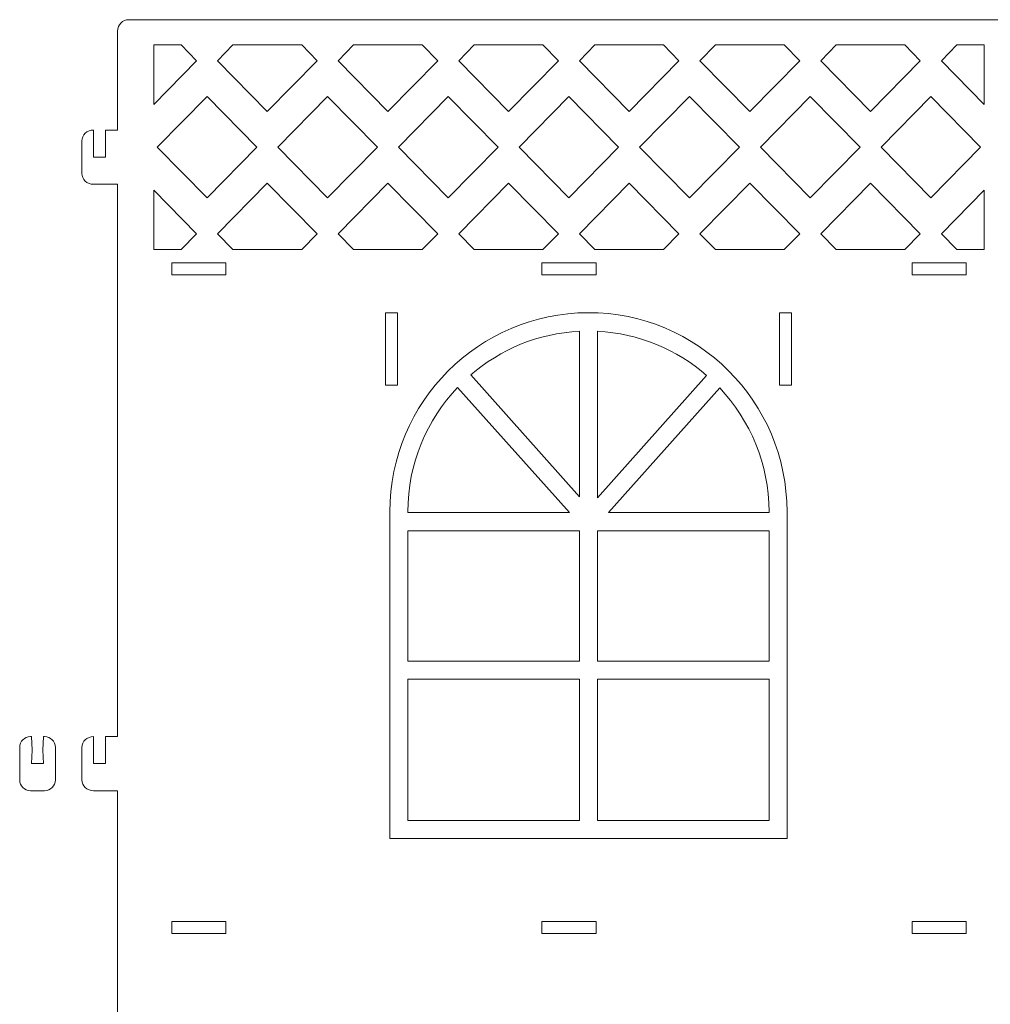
# Model space of a CAD drawing. Header units: centimetres. Extents: x -179 to 199, y -139 to 174.
# Tile 70 of 76: x 116 to 135, y 90 to 109. Entities that reach past the tile are written whole.
import ezdxf

# ---------------------------------------------------------------- set-up
doc = ezdxf.new("R2010")
doc.units = ezdxf.units.CM
doc.header["$MEASUREMENT"] = 0
doc.layers.add('Layer 1', color=7, linetype='Continuous')

msp = doc.modelspace()

# ---------------------------------------------------------------- linework, layer by layer
at = {"layer": 'Layer 1', "lineweight": 5}
for points, knots in [([(118.30266, 106.79701), (118.30266, 106.79701), (118.30266, 106.61336), (118.30266, 106.61336), (118.30266, 106.61336), (118.30266, 106.61336), (118.07599, 106.61336), (118.07599, 106.61336), (118.07599, 106.61336), (118.07599, 106.61336), (118.07599, 106.10182), (118.07599, 106.10182), (118.07599, 106.10182), (118.07599, 106.10182), (117.8519, 106.10182), (117.8519, 106.10182), (117.8519, 106.10182), (117.8519, 106.10182), (117.8519, 106.61336), (117.8519, 106.61336), (117.8519, 106.61336), (117.72827, 106.61336), (117.62782, 106.52115), (117.62782, 106.40859), (117.62782, 106.40859), (117.62782, 106.40859), (117.62782, 105.79505), (117.62782, 105.79505), (117.62782, 105.79505), (117.62782, 105.68249), (117.72827, 105.59053), (117.8519, 105.59053), (117.8519, 105.59053), (117.8519, 105.59053), (118.30266, 105.59053), (118.30266, 105.59053), (118.30266, 105.59053), (118.30266, 105.59053), (118.30266, 95.16988), (118.30266, 95.16988), (118.30266, 95.16988), (118.30266, 95.16988), (118.07599, 95.16988), (118.07599, 95.16988), (118.07599, 95.16988), (118.07599, 95.16988), (118.07599, 94.65834), (118.07599, 94.65834), (118.07599, 94.65834), (118.07599, 94.65834), (117.8519, 94.65834), (117.8519, 94.65834), (117.8519, 94.65834), (117.8519, 94.65834), (117.8519, 95.16988), (117.8519, 95.16988), (117.8519, 95.16988), (117.72827, 95.16988), (117.62782, 95.07766), (117.62782, 94.96536), (117.62782, 94.96536), (117.62782, 94.96536), (117.62782, 94.35156), (117.62782, 94.35156), (117.62782, 94.35156), (117.62782, 94.23926), (117.72827, 94.14731), (117.8519, 94.14731), (117.8519, 94.14731), (117.8519, 94.14731), (118.30266, 94.14731), (118.30266, 94.14731), (118.30266, 94.14731), (118.30266, 94.14731), (118.30266, 85.12554), (118.30266, 85.12554), (118.30266, 85.12554), (118.30266, 85.12554), (118.07599, 85.12554), (118.07599, 85.12554), (118.07599, 85.12554), (118.07599, 85.12554), (118.07599, 84.61426), (118.07599, 84.61426), (118.07599, 84.61426), (118.07599, 84.61426), (117.8519, 84.61426), (117.8519, 84.61426), (117.8519, 84.61426), (117.8519, 84.61426), (117.8519, 85.12554), (117.8519, 85.12554), (117.8519, 85.12554), (117.72827, 85.12554), (117.62782, 85.03359), (117.62782, 84.92103), (117.62782, 84.92103), (117.62782, 84.92103), (117.62782, 84.30749), (117.62782, 84.30749), (117.62782, 84.30749), (117.62782, 84.19493), (117.72827, 84.10298), (117.8519, 84.10298), (117.8519, 84.10298), (117.8519, 84.10298), (118.30266, 84.10298), (118.30266, 84.10298), (118.30266, 84.10298), (118.30266, 84.10298), (118.30266, 71.67582), (118.30266, 71.67582), (118.30266, 71.67582), (118.30266, 71.67582), (118.07599, 71.67582), (118.07599, 71.67582), (118.07599, 71.67582), (118.07599, 71.67582), (118.07599, 71.16454), (118.07599, 71.16454), (118.07599, 71.16454), (118.07599, 71.16454), (117.8519, 71.16454), (117.8519, 71.16454), (117.8519, 71.16454), (117.8519, 71.16454), (117.8519, 71.67582), (117.8519, 71.67582), (117.8519, 71.67582), (117.72827, 71.67582), (117.62782, 71.58387), (117.62782, 71.47131), (117.62782, 71.47131), (117.62782, 71.47131), (117.62782, 70.85751), (117.62782, 70.85751), (117.62782, 70.85751), (117.62782, 70.74521), (117.72827, 70.65325), (117.8519, 70.65325), (117.8519, 70.65325), (117.8519, 70.65325), (118.30266, 70.65325), (118.30266, 70.65325), (118.30266, 70.65325), (118.30266, 70.65325), (118.30266, 68.95559), (118.30266, 68.95559), (118.30266, 68.95559), (118.30266, 68.95559), (142.16428, 68.95559), (142.16428, 68.95559), (142.16428, 68.95559), (142.16428, 68.95559), (142.16428, 96.06443), (142.16428, 96.06443), (142.16428, 96.06443), (142.16428, 96.17699), (142.07155, 96.26869), (141.95822, 96.26869), (141.95822, 96.26869), (141.95822, 96.26869), (135.34631, 96.26869), (135.34631, 96.26869), (135.34631, 96.26869), (135.34631, 96.26869), (135.34631, 108.48051), (135.34631, 108.48051), (135.34631, 108.48051), (135.34631, 108.59874), (135.24843, 108.69558), (135.12994, 108.69558), (135.12994, 108.69558), (135.12994, 108.69558), (118.51644, 108.69558), (118.51644, 108.69558), (118.51644, 108.69558), (118.39796, 108.69558), (118.30266, 108.59874), (118.30266, 108.48051), (118.30266, 108.48051), (118.30266, 108.48051), (118.30266, 106.79701), (118.30266, 106.79701)], [0, 0, 0, 0, 0.0212766, 0.0212766, 0.0212766, 0.0212766, 0.04255319, 0.04255319, 0.04255319, 0.04255319, 0.06382979, 0.06382979, 0.06382979, 0.06382979, 0.08510638, 0.08510638, 0.08510638, 0.08510638, 0.10638298, 0.10638298, 0.10638298, 0.10638298, 0.12765957, 0.12765957, 0.12765957, 0.12765957, 0.14893617, 0.14893617, 0.14893617, 0.14893617, 0.17021277, 0.17021277, 0.17021277, 0.17021277, 0.19148936, 0.19148936, 0.19148936, 0.19148936, 0.21276596, 0.21276596, 0.21276596, 0.21276596, 0.23404255, 0.23404255, 0.23404255, 0.23404255, 0.25531915, 0.25531915, 0.25531915, 0.25531915, 0.27659574, 0.27659574, 0.27659574, 0.27659574, 0.29787234, 0.29787234, 0.29787234, 0.29787234, 0.31914894, 0.31914894, 0.31914894, 0.31914894, 0.34042553, 0.34042553, 0.34042553, 0.34042553, 0.36170213, 0.36170213, 0.36170213, 0.36170213, 0.38297872, 0.38297872, 0.38297872, 0.38297872, 0.40425532, 0.40425532, 0.40425532, 0.40425532, 0.42553191, 0.42553191, 0.42553191, 0.42553191, 0.44680851, 0.44680851, 0.44680851, 0.44680851, 0.46808511, 0.46808511, 0.46808511, 0.46808511, 0.4893617, 0.4893617, 0.4893617, 0.4893617, 0.5106383, 0.5106383, 0.5106383, 0.5106383, 0.53191489, 0.53191489, 0.53191489, 0.53191489, 0.55319149, 0.55319149, 0.55319149, 0.55319149, 0.57446809, 0.57446809, 0.57446809, 0.57446809, 0.59574468, 0.59574468, 0.59574468, 0.59574468, 0.61702128, 0.61702128, 0.61702128, 0.61702128, 0.63829787, 0.63829787, 0.63829787, 0.63829787, 0.65957447, 0.65957447, 0.65957447, 0.65957447, 0.68085106, 0.68085106, 0.68085106, 0.68085106, 0.70212766, 0.70212766, 0.70212766, 0.70212766, 0.72340426, 0.72340426, 0.72340426, 0.72340426, 0.74468085, 0.74468085, 0.74468085, 0.74468085, 0.76595745, 0.76595745, 0.76595745, 0.76595745, 0.78723404, 0.78723404, 0.78723404, 0.78723404, 0.80851064, 0.80851064, 0.80851064, 0.80851064, 0.82978723, 0.82978723, 0.82978723, 0.82978723, 0.85106383, 0.85106383, 0.85106383, 0.85106383, 0.87234043, 0.87234043, 0.87234043, 0.87234043, 0.89361702, 0.89361702, 0.89361702, 0.89361702, 0.91489362, 0.91489362, 0.91489362, 0.91489362, 0.93617021, 0.93617021, 0.93617021, 0.93617021, 0.95744681, 0.95744681, 0.95744681, 0.95744681, 1, 1, 1, 1]), ([(119.50295, 108.2183), (119.50295, 108.2183), (118.98523, 108.2183), (118.98523, 108.2183), (118.98523, 108.2183), (118.98523, 108.2183), (118.98523, 107.0976), (118.98523, 107.0976), (118.98523, 107.0976), (118.98523, 107.0976), (119.79401, 107.92183), (119.79401, 107.92183), (119.79401, 107.92183), (119.79401, 107.92183), (119.50295, 108.2183), (119.50295, 108.2183)], [0, 0, 0, 0, 0.2, 0.2, 0.2, 0.2, 0.4, 0.4, 0.4, 0.4, 0.6, 0.6, 0.6, 0.6, 1, 1, 1, 1]), ([(121.7799, 108.2183), (121.7799, 108.2183), (120.48173, 108.2183), (120.48173, 108.2183), (120.48173, 108.2183), (120.48173, 108.2183), (120.19067, 107.92183), (120.19067, 107.92183), (120.19067, 107.92183), (120.19067, 107.92183), (121.13082, 106.9652), (121.13082, 106.9652), (121.13082, 106.9652), (121.13082, 106.9652), (122.07096, 107.92183), (122.07096, 107.92183), (122.07096, 107.92183), (122.07096, 107.92183), (121.7799, 108.2183), (121.7799, 108.2183)], [0, 0, 0, 0, 0.16666667, 0.16666667, 0.16666667, 0.16666667, 0.33333333, 0.33333333, 0.33333333, 0.33333333, 0.5, 0.5, 0.5, 0.5, 0.66666667, 0.66666667, 0.66666667, 0.66666667, 1, 1, 1, 1]), ([(124.05685, 108.2183), (124.05685, 108.2183), (122.75868, 108.2183), (122.75868, 108.2183), (122.75868, 108.2183), (122.75868, 108.2183), (122.46762, 107.92183), (122.46762, 107.92183), (122.46762, 107.92183), (122.46762, 107.92183), (123.40777, 106.9652), (123.40777, 106.9652), (123.40777, 106.9652), (123.40777, 106.9652), (124.34791, 107.92183), (124.34791, 107.92183), (124.34791, 107.92183), (124.34791, 107.92183), (124.05685, 108.2183), (124.05685, 108.2183)], [0, 0, 0, 0, 0.16666667, 0.16666667, 0.16666667, 0.16666667, 0.33333333, 0.33333333, 0.33333333, 0.33333333, 0.5, 0.5, 0.5, 0.5, 0.66666667, 0.66666667, 0.66666667, 0.66666667, 1, 1, 1, 1]), ([(126.3338, 108.2183), (126.3338, 108.2183), (125.03563, 108.2183), (125.03563, 108.2183), (125.03563, 108.2183), (125.03563, 108.2183), (124.74457, 107.92183), (124.74457, 107.92183), (124.74457, 107.92183), (124.74457, 107.92183), (125.68472, 106.9652), (125.68472, 106.9652), (125.68472, 106.9652), (125.68472, 106.9652), (126.62486, 107.92183), (126.62486, 107.92183), (126.62486, 107.92183), (126.62486, 107.92183), (126.3338, 108.2183), (126.3338, 108.2183)], [0, 0, 0, 0, 0.16666667, 0.16666667, 0.16666667, 0.16666667, 0.33333333, 0.33333333, 0.33333333, 0.33333333, 0.5, 0.5, 0.5, 0.5, 0.66666667, 0.66666667, 0.66666667, 0.66666667, 1, 1, 1, 1]), ([(128.61076, 108.2183), (128.61076, 108.2183), (127.31258, 108.2183), (127.31258, 108.2183), (127.31258, 108.2183), (127.31258, 108.2183), (127.02153, 107.92183), (127.02153, 107.92183), (127.02153, 107.92183), (127.02153, 107.92183), (127.96167, 106.9652), (127.96167, 106.9652), (127.96167, 106.9652), (127.96167, 106.9652), (128.90181, 107.92183), (128.90181, 107.92183), (128.90181, 107.92183), (128.90181, 107.92183), (128.61076, 108.2183), (128.61076, 108.2183)], [0, 0, 0, 0, 0.16666667, 0.16666667, 0.16666667, 0.16666667, 0.33333333, 0.33333333, 0.33333333, 0.33333333, 0.5, 0.5, 0.5, 0.5, 0.66666667, 0.66666667, 0.66666667, 0.66666667, 1, 1, 1, 1]), ([(130.88771, 108.2183), (130.88771, 108.2183), (129.59211, 108.2183), (129.59211, 108.2183), (129.59211, 108.2183), (129.59211, 108.2183), (129.29848, 107.92183), (129.29848, 107.92183), (129.29848, 107.92183), (129.29848, 107.92183), (130.2412, 106.9652), (130.2412, 106.9652), (130.2412, 106.9652), (130.2412, 106.9652), (131.18134, 107.92183), (131.18134, 107.92183), (131.18134, 107.92183), (131.18134, 107.92183), (130.88771, 108.2183), (130.88771, 108.2183)], [0, 0, 0, 0, 0.16666667, 0.16666667, 0.16666667, 0.16666667, 0.33333333, 0.33333333, 0.33333333, 0.33333333, 0.5, 0.5, 0.5, 0.5, 0.66666667, 0.66666667, 0.66666667, 0.66666667, 1, 1, 1, 1]), ([(133.16723, 108.2183), (133.16723, 108.2183), (131.86906, 108.2183), (131.86906, 108.2183), (131.86906, 108.2183), (131.86906, 108.2183), (131.578, 107.92183), (131.578, 107.92183), (131.578, 107.92183), (131.578, 107.92183), (132.51815, 106.9652), (132.51815, 106.9652), (132.51815, 106.9652), (132.51815, 106.9652), (133.45829, 107.92183), (133.45829, 107.92183), (133.45829, 107.92183), (133.45829, 107.92183), (133.16723, 108.2183), (133.16723, 108.2183)], [0, 0, 0, 0, 0.16666667, 0.16666667, 0.16666667, 0.16666667, 0.33333333, 0.33333333, 0.33333333, 0.33333333, 0.5, 0.5, 0.5, 0.5, 0.66666667, 0.66666667, 0.66666667, 0.66666667, 1, 1, 1, 1]), ([(134.66374, 108.2183), (134.66374, 108.2183), (134.14601, 108.2183), (134.14601, 108.2183), (134.14601, 108.2183), (134.14601, 108.2183), (133.85495, 107.92183), (133.85495, 107.92183), (133.85495, 107.92183), (133.85495, 107.92183), (134.66374, 107.0976), (134.66374, 107.0976), (134.66374, 107.0976), (134.66374, 107.0976), (134.66374, 108.2183), (134.66374, 108.2183)], [0, 0, 0, 0, 0.2, 0.2, 0.2, 0.2, 0.4, 0.4, 0.4, 0.4, 0.6, 0.6, 0.6, 0.6, 1, 1, 1, 1]), ([(120.93249, 106.28778), (120.93249, 106.28778), (119.99234, 107.24441), (119.99234, 107.24441), (119.99234, 107.24441), (119.99234, 107.24441), (119.0522, 106.28778), (119.0522, 106.28778), (119.0522, 106.28778), (119.0522, 106.28778), (119.99234, 105.33116), (119.99234, 105.33116), (119.99234, 105.33116), (119.99234, 105.33116), (120.93249, 106.28778), (120.93249, 106.28778)], [0, 0, 0, 0, 0.2, 0.2, 0.2, 0.2, 0.4, 0.4, 0.4, 0.4, 0.6, 0.6, 0.6, 0.6, 1, 1, 1, 1]), ([(123.20944, 106.28778), (123.20944, 106.28778), (122.26929, 107.24441), (122.26929, 107.24441), (122.26929, 107.24441), (122.26929, 107.24441), (121.32915, 106.28778), (121.32915, 106.28778), (121.32915, 106.28778), (121.32915, 106.28778), (122.26929, 105.33116), (122.26929, 105.33116), (122.26929, 105.33116), (122.26929, 105.33116), (123.20944, 106.28778), (123.20944, 106.28778)], [0, 0, 0, 0, 0.2, 0.2, 0.2, 0.2, 0.4, 0.4, 0.4, 0.4, 0.6, 0.6, 0.6, 0.6, 1, 1, 1, 1]), ([(125.48639, 106.28778), (125.48639, 106.28778), (124.54624, 107.24441), (124.54624, 107.24441), (124.54624, 107.24441), (124.54624, 107.24441), (123.6061, 106.28778), (123.6061, 106.28778), (123.6061, 106.28778), (123.6061, 106.28778), (124.54624, 105.33116), (124.54624, 105.33116), (124.54624, 105.33116), (124.54624, 105.33116), (125.48639, 106.28778), (125.48639, 106.28778)], [0, 0, 0, 0, 0.2, 0.2, 0.2, 0.2, 0.4, 0.4, 0.4, 0.4, 0.6, 0.6, 0.6, 0.6, 1, 1, 1, 1]), ([(127.76334, 106.28778), (127.76334, 106.28778), (126.82319, 107.24441), (126.82319, 107.24441), (126.82319, 107.24441), (126.82319, 107.24441), (125.88305, 106.28778), (125.88305, 106.28778), (125.88305, 106.28778), (125.88305, 106.28778), (126.82319, 105.33116), (126.82319, 105.33116), (126.82319, 105.33116), (126.82319, 105.33116), (127.76334, 106.28778), (127.76334, 106.28778)], [0, 0, 0, 0, 0.2, 0.2, 0.2, 0.2, 0.4, 0.4, 0.4, 0.4, 0.6, 0.6, 0.6, 0.6, 1, 1, 1, 1]), ([(130.04286, 106.28778), (130.04286, 106.28778), (129.10015, 107.24441), (129.10015, 107.24441), (129.10015, 107.24441), (129.10015, 107.24441), (128.16, 106.28778), (128.16, 106.28778), (128.16, 106.28778), (128.16, 106.28778), (129.10015, 105.33116), (129.10015, 105.33116), (129.10015, 105.33116), (129.10015, 105.33116), (130.04286, 106.28778), (130.04286, 106.28778)], [0, 0, 0, 0, 0.2, 0.2, 0.2, 0.2, 0.4, 0.4, 0.4, 0.4, 0.6, 0.6, 0.6, 0.6, 1, 1, 1, 1]), ([(132.31982, 106.28778), (132.31982, 106.28778), (131.37967, 107.24441), (131.37967, 107.24441), (131.37967, 107.24441), (131.37967, 107.24441), (130.43953, 106.28778), (130.43953, 106.28778), (130.43953, 106.28778), (130.43953, 106.28778), (131.37967, 105.33116), (131.37967, 105.33116), (131.37967, 105.33116), (131.37967, 105.33116), (132.31982, 106.28778), (132.31982, 106.28778)], [0, 0, 0, 0, 0.2, 0.2, 0.2, 0.2, 0.4, 0.4, 0.4, 0.4, 0.6, 0.6, 0.6, 0.6, 1, 1, 1, 1]), ([(134.59677, 106.28778), (134.59677, 106.28778), (133.65662, 107.24441), (133.65662, 107.24441), (133.65662, 107.24441), (133.65662, 107.24441), (132.71648, 106.28778), (132.71648, 106.28778), (132.71648, 106.28778), (132.71648, 106.28778), (133.65662, 105.33116), (133.65662, 105.33116), (133.65662, 105.33116), (133.65662, 105.33116), (134.59677, 106.28778), (134.59677, 106.28778)], [0, 0, 0, 0, 0.2, 0.2, 0.2, 0.2, 0.4, 0.4, 0.4, 0.4, 0.6, 0.6, 0.6, 0.6, 1, 1, 1, 1]), ([(120.48173, 104.35727), (120.48173, 104.35727), (121.7799, 104.35727), (121.7799, 104.35727), (121.7799, 104.35727), (121.7799, 104.35727), (122.07096, 104.65348), (122.07096, 104.65348), (122.07096, 104.65348), (122.07096, 104.65348), (121.13082, 105.61011), (121.13082, 105.61011), (121.13082, 105.61011), (121.13082, 105.61011), (120.19067, 104.65348), (120.19067, 104.65348), (120.19067, 104.65348), (120.19067, 104.65348), (120.48173, 104.35727), (120.48173, 104.35727)], [0, 0, 0, 0, 0.16666667, 0.16666667, 0.16666667, 0.16666667, 0.33333333, 0.33333333, 0.33333333, 0.33333333, 0.5, 0.5, 0.5, 0.5, 0.66666667, 0.66666667, 0.66666667, 0.66666667, 1, 1, 1, 1]), ([(122.75868, 104.35727), (122.75868, 104.35727), (124.05685, 104.35727), (124.05685, 104.35727), (124.05685, 104.35727), (124.05685, 104.35727), (124.34791, 104.65348), (124.34791, 104.65348), (124.34791, 104.65348), (124.34791, 104.65348), (123.40777, 105.61011), (123.40777, 105.61011), (123.40777, 105.61011), (123.40777, 105.61011), (122.46762, 104.65348), (122.46762, 104.65348), (122.46762, 104.65348), (122.46762, 104.65348), (122.75868, 104.35727), (122.75868, 104.35727)], [0, 0, 0, 0, 0.16666667, 0.16666667, 0.16666667, 0.16666667, 0.33333333, 0.33333333, 0.33333333, 0.33333333, 0.5, 0.5, 0.5, 0.5, 0.66666667, 0.66666667, 0.66666667, 0.66666667, 1, 1, 1, 1]), ([(125.03563, 104.35727), (125.03563, 104.35727), (126.3338, 104.35727), (126.3338, 104.35727), (126.3338, 104.35727), (126.3338, 104.35727), (126.62486, 104.65348), (126.62486, 104.65348), (126.62486, 104.65348), (126.62486, 104.65348), (125.68472, 105.61011), (125.68472, 105.61011), (125.68472, 105.61011), (125.68472, 105.61011), (124.74457, 104.65348), (124.74457, 104.65348), (124.74457, 104.65348), (124.74457, 104.65348), (125.03563, 104.35727), (125.03563, 104.35727)], [0, 0, 0, 0, 0.16666667, 0.16666667, 0.16666667, 0.16666667, 0.33333333, 0.33333333, 0.33333333, 0.33333333, 0.5, 0.5, 0.5, 0.5, 0.66666667, 0.66666667, 0.66666667, 0.66666667, 1, 1, 1, 1]), ([(127.31258, 104.35727), (127.31258, 104.35727), (128.61076, 104.35727), (128.61076, 104.35727), (128.61076, 104.35727), (128.61076, 104.35727), (128.90181, 104.65348), (128.90181, 104.65348), (128.90181, 104.65348), (128.90181, 104.65348), (127.96167, 105.61011), (127.96167, 105.61011), (127.96167, 105.61011), (127.96167, 105.61011), (127.02153, 104.65348), (127.02153, 104.65348), (127.02153, 104.65348), (127.02153, 104.65348), (127.31258, 104.35727), (127.31258, 104.35727)], [0, 0, 0, 0, 0.16666667, 0.16666667, 0.16666667, 0.16666667, 0.33333333, 0.33333333, 0.33333333, 0.33333333, 0.5, 0.5, 0.5, 0.5, 0.66666667, 0.66666667, 0.66666667, 0.66666667, 1, 1, 1, 1]), ([(129.59211, 104.35727), (129.59211, 104.35727), (130.88771, 104.35727), (130.88771, 104.35727), (130.88771, 104.35727), (130.88771, 104.35727), (131.18134, 104.65348), (131.18134, 104.65348), (131.18134, 104.65348), (131.18134, 104.65348), (130.2412, 105.61011), (130.2412, 105.61011), (130.2412, 105.61011), (130.2412, 105.61011), (129.29848, 104.65348), (129.29848, 104.65348), (129.29848, 104.65348), (129.29848, 104.65348), (129.59211, 104.35727), (129.59211, 104.35727)], [0, 0, 0, 0, 0.16666667, 0.16666667, 0.16666667, 0.16666667, 0.33333333, 0.33333333, 0.33333333, 0.33333333, 0.5, 0.5, 0.5, 0.5, 0.66666667, 0.66666667, 0.66666667, 0.66666667, 1, 1, 1, 1]), ([(131.86906, 104.35727), (131.86906, 104.35727), (133.16723, 104.35727), (133.16723, 104.35727), (133.16723, 104.35727), (133.16723, 104.35727), (133.45829, 104.65348), (133.45829, 104.65348), (133.45829, 104.65348), (133.45829, 104.65348), (132.51815, 105.61011), (132.51815, 105.61011), (132.51815, 105.61011), (132.51815, 105.61011), (131.578, 104.65348), (131.578, 104.65348), (131.578, 104.65348), (131.578, 104.65348), (131.86906, 104.35727), (131.86906, 104.35727)], [0, 0, 0, 0, 0.16666667, 0.16666667, 0.16666667, 0.16666667, 0.33333333, 0.33333333, 0.33333333, 0.33333333, 0.5, 0.5, 0.5, 0.5, 0.66666667, 0.66666667, 0.66666667, 0.66666667, 1, 1, 1, 1]), ([(118.98523, 105.47772), (118.98523, 105.47772), (118.98523, 104.35727), (118.98523, 104.35727), (118.98523, 104.35727), (118.98523, 104.35727), (119.50295, 104.35727), (119.50295, 104.35727), (119.50295, 104.35727), (119.50295, 104.35727), (119.79401, 104.65348), (119.79401, 104.65348), (119.79401, 104.65348), (119.79401, 104.65348), (118.98523, 105.47772), (118.98523, 105.47772)], [0, 0, 0, 0, 0.2, 0.2, 0.2, 0.2, 0.4, 0.4, 0.4, 0.4, 0.6, 0.6, 0.6, 0.6, 1, 1, 1, 1]), ([(134.14601, 104.35727), (134.14601, 104.35727), (134.66374, 104.35727), (134.66374, 104.35727), (134.66374, 104.35727), (134.66374, 104.35727), (134.66374, 105.47772), (134.66374, 105.47772), (134.66374, 105.47772), (134.66374, 105.47772), (133.85495, 104.65348), (133.85495, 104.65348), (133.85495, 104.65348), (133.85495, 104.65348), (134.14601, 104.35727), (134.14601, 104.35727)], [0, 0, 0, 0, 0.2, 0.2, 0.2, 0.2, 0.4, 0.4, 0.4, 0.4, 0.6, 0.6, 0.6, 0.6, 1, 1, 1, 1]), ([(119.32523, 103.87999), (119.32523, 103.87999), (120.34787, 103.87999), (120.34787, 103.87999), (120.34787, 103.87999), (120.34787, 103.87999), (120.34787, 104.10506), (120.34787, 104.10506), (120.34787, 104.10506), (120.34787, 104.10506), (119.32523, 104.10506), (119.32523, 104.10506), (119.32523, 104.10506), (119.32523, 104.10506), (119.32523, 103.87999), (119.32523, 103.87999)], [0, 0, 0, 0, 0.2, 0.2, 0.2, 0.2, 0.4, 0.4, 0.4, 0.4, 0.6, 0.6, 0.6, 0.6, 1, 1, 1, 1]), ([(126.3132, 103.87999), (126.3132, 103.87999), (127.33575, 103.87999), (127.33575, 103.87999), (127.33575, 103.87999), (127.33575, 103.87999), (127.33575, 104.10506), (127.33575, 104.10506), (127.33575, 104.10506), (127.33575, 104.10506), (126.3132, 104.10506), (126.3132, 104.10506), (126.3132, 104.10506), (126.3132, 104.10506), (126.3132, 103.87999), (126.3132, 103.87999)], [0, 0, 0, 0, 0.2, 0.2, 0.2, 0.2, 0.4, 0.4, 0.4, 0.4, 0.6, 0.6, 0.6, 0.6, 1, 1, 1, 1]), ([(133.30117, 103.87999), (133.30117, 103.87999), (134.32372, 103.87999), (134.32372, 103.87999), (134.32372, 103.87999), (134.32372, 103.87999), (134.32372, 104.10506), (134.32372, 104.10506), (134.32372, 104.10506), (134.32372, 104.10506), (133.30117, 104.10506), (133.30117, 104.10506), (133.30117, 104.10506), (133.30117, 104.10506), (133.30117, 103.87999), (133.30117, 103.87999)], [0, 0, 0, 0, 0.2, 0.2, 0.2, 0.2, 0.4, 0.4, 0.4, 0.4, 0.6, 0.6, 0.6, 0.6, 1, 1, 1, 1]), ([(123.58549, 103.1647), (123.58549, 103.1647), (123.3614, 103.1647), (123.3614, 103.1647), (123.3614, 103.1647), (123.3614, 103.1647), (123.3614, 101.80137), (123.3614, 101.80137), (123.3614, 101.80137), (123.3614, 101.80137), (123.58549, 101.80137), (123.58549, 101.80137), (123.58549, 101.80137), (123.58549, 101.80137), (123.58549, 103.1647), (123.58549, 103.1647)], [0, 0, 0, 0, 0.2, 0.2, 0.2, 0.2, 0.4, 0.4, 0.4, 0.4, 0.6, 0.6, 0.6, 0.6, 1, 1, 1, 1]), ([(131.02422, 103.1647), (131.02422, 103.1647), (130.80013, 103.1647), (130.80013, 103.1647), (130.80013, 103.1647), (130.80013, 103.1647), (130.80013, 101.80137), (130.80013, 101.80137), (130.80013, 101.80137), (130.80013, 101.80137), (131.02422, 101.80137), (131.02422, 101.80137), (131.02422, 101.80137), (131.02422, 101.80137), (131.02422, 103.1647), (131.02422, 103.1647)], [0, 0, 0, 0, 0.2, 0.2, 0.2, 0.2, 0.4, 0.4, 0.4, 0.4, 0.6, 0.6, 0.6, 0.6, 1, 1, 1, 1]), ([(127.0241, 102.81646), (126.24108, 102.77757), (125.5276, 102.47286), (124.97124, 101.99146), (124.97124, 101.99146), (124.97124, 101.99146), (127.0241, 99.69441), (127.0241, 99.69441), (127.0241, 99.69441), (127.0241, 99.69441), (127.0241, 102.81646), (127.0241, 102.81646)], [0, 0, 0, 0, 0.25, 0.25, 0.25, 0.25, 0.5, 0.5, 0.5, 0.5, 1, 1, 1, 1]), ([(129.42469, 101.9827), (128.86575, 102.46926), (128.1497, 102.77731), (127.3641, 102.81646), (127.3641, 102.81646), (127.3641, 102.81646), (127.3641, 99.67407), (127.3641, 99.67407), (127.3641, 99.67407), (127.3641, 99.67407), (129.42469, 101.9827), (129.42469, 101.9827)], [0, 0, 0, 0, 0.25, 0.25, 0.25, 0.25, 0.5, 0.5, 0.5, 0.5, 1, 1, 1, 1]), ([(124.72397, 101.75706), (124.14185, 101.14507), (123.78383, 100.31826), (123.78383, 99.41211), (123.78383, 99.41211), (123.78383, 99.41211), (123.78383, 99.39486), (123.78383, 99.39486), (123.78383, 99.39486), (123.78383, 99.39486), (126.83607, 99.39486), (126.83607, 99.39486), (126.83607, 99.39486), (126.83607, 99.39486), (124.72397, 101.75706), (124.72397, 101.75706)], [0, 0, 0, 0, 0.2, 0.2, 0.2, 0.2, 0.4, 0.4, 0.4, 0.4, 0.6, 0.6, 0.6, 0.6, 1, 1, 1, 1]), ([(130.6018, 99.39486), (130.6018, 99.39486), (130.6018, 99.41211), (130.6018, 99.41211), (130.6018, 99.41211), (130.6018, 100.31336), (130.24635, 101.1358), (129.67196, 101.74728), (129.67196, 101.74728), (129.67196, 101.74728), (127.57016, 99.39486), (127.57016, 99.39486), (127.57016, 99.39486), (127.57016, 99.39486), (130.6018, 99.39486), (130.6018, 99.39486)], [0, 0, 0, 0, 0.2, 0.2, 0.2, 0.2, 0.4, 0.4, 0.4, 0.4, 0.6, 0.6, 0.6, 0.6, 1, 1, 1, 1]), ([(123.78383, 99.05383), (123.78383, 99.05383), (123.78383, 96.58962), (123.78383, 96.58962), (123.78383, 96.58962), (123.78383, 96.58962), (127.0241, 96.58962), (127.0241, 96.58962), (127.0241, 96.58962), (127.0241, 96.58962), (127.0241, 99.05383), (127.0241, 99.05383), (127.0241, 99.05383), (127.0241, 99.05383), (123.78383, 99.05383), (123.78383, 99.05383)], [0, 0, 0, 0, 0.2, 0.2, 0.2, 0.2, 0.4, 0.4, 0.4, 0.4, 0.6, 0.6, 0.6, 0.6, 1, 1, 1, 1]), ([(130.6018, 96.58962), (130.6018, 96.58962), (130.6018, 99.05383), (130.6018, 99.05383), (130.6018, 99.05383), (130.6018, 99.05383), (127.3641, 99.05383), (127.3641, 99.05383), (127.3641, 99.05383), (127.3641, 99.05383), (127.3641, 96.58962), (127.3641, 96.58962), (127.3641, 96.58962), (127.3641, 96.58962), (130.6018, 96.58962), (130.6018, 96.58962)], [0, 0, 0, 0, 0.2, 0.2, 0.2, 0.2, 0.4, 0.4, 0.4, 0.4, 0.6, 0.6, 0.6, 0.6, 1, 1, 1, 1]), ([(123.78383, 96.24885), (123.78383, 96.24885), (123.78383, 93.58528), (123.78383, 93.58528), (123.78383, 93.58528), (123.78383, 93.58528), (127.0241, 93.58528), (127.0241, 93.58528), (127.0241, 93.58528), (127.0241, 93.58528), (127.0241, 96.24885), (127.0241, 96.24885), (127.0241, 96.24885), (127.0241, 96.24885), (123.78383, 96.24885), (123.78383, 96.24885)], [0, 0, 0, 0, 0.2, 0.2, 0.2, 0.2, 0.4, 0.4, 0.4, 0.4, 0.6, 0.6, 0.6, 0.6, 1, 1, 1, 1]), ([(127.3641, 93.58528), (127.3641, 93.58528), (130.6018, 93.58528), (130.6018, 93.58528), (130.6018, 93.58528), (130.6018, 93.58528), (130.6018, 96.24885), (130.6018, 96.24885), (130.6018, 96.24885), (130.6018, 96.24885), (127.3641, 96.24885), (127.3641, 96.24885), (127.3641, 96.24885), (127.3641, 96.24885), (127.3641, 93.58528), (127.3641, 93.58528)], [0, 0, 0, 0, 0.2, 0.2, 0.2, 0.2, 0.4, 0.4, 0.4, 0.4, 0.6, 0.6, 0.6, 0.6, 1, 1, 1, 1]), ([(116.92464, 95.16988), (116.92464, 95.16988), (116.90403, 95.16988), (116.90403, 95.16988), (116.90403, 95.16988), (116.90403, 95.16988), (116.89115, 94.91411), (116.89115, 94.91411), (116.89115, 94.91411), (116.89115, 94.91411), (116.90403, 94.65834), (116.90403, 94.65834), (116.90403, 94.65834), (116.90403, 94.65834), (116.67994, 94.65834), (116.67994, 94.65834), (116.67994, 94.65834), (116.67994, 94.65834), (116.69282, 94.91411), (116.69282, 94.91411), (116.69282, 94.91411), (116.69282, 94.91411), (116.67994, 95.16988), (116.67994, 95.16988), (116.67994, 95.16988), (116.67994, 95.16988), (116.65934, 95.16988), (116.65934, 95.16988), (116.65934, 95.16988), (116.54601, 95.16988), (116.45586, 95.07766), (116.45586, 94.96536), (116.45586, 94.96536), (116.45586, 94.96536), (116.45586, 94.35156), (116.45586, 94.35156), (116.45586, 94.35156), (116.45586, 94.23926), (116.54601, 94.14731), (116.65934, 94.14731), (116.65934, 94.14731), (116.65934, 94.14731), (116.92464, 94.14731), (116.92464, 94.14731), (116.92464, 94.14731), (117.03797, 94.14731), (117.1307, 94.23926), (117.1307, 94.35156), (117.1307, 94.35156), (117.1307, 94.35156), (117.1307, 94.96536), (117.1307, 94.96536), (117.1307, 94.96536), (117.1307, 95.07766), (117.03797, 95.16988), (116.92464, 95.16988)], [0, 0, 0, 0, 0.06666667, 0.06666667, 0.06666667, 0.06666667, 0.13333333, 0.13333333, 0.13333333, 0.13333333, 0.2, 0.2, 0.2, 0.2, 0.26666667, 0.26666667, 0.26666667, 0.26666667, 0.33333333, 0.33333333, 0.33333333, 0.33333333, 0.4, 0.4, 0.4, 0.4, 0.46666667, 0.46666667, 0.46666667, 0.46666667, 0.53333333, 0.53333333, 0.53333333, 0.53333333, 0.6, 0.6, 0.6, 0.6, 0.66666667, 0.66666667, 0.66666667, 0.66666667, 0.73333333, 0.73333333, 0.73333333, 0.73333333, 0.8, 0.8, 0.8, 0.8, 0.86666667, 0.86666667, 0.86666667, 0.86666667, 1, 1, 1, 1]), ([(119.32523, 91.45335), (119.32523, 91.45335), (120.34787, 91.45335), (120.34787, 91.45335), (120.34787, 91.45335), (120.34787, 91.45335), (120.34787, 91.67832), (120.34787, 91.67832), (120.34787, 91.67832), (120.34787, 91.67832), (119.32523, 91.67832), (119.32523, 91.67832), (119.32523, 91.67832), (119.32523, 91.67832), (119.32523, 91.45335), (119.32523, 91.45335)], [0, 0, 0, 0, 0.2, 0.2, 0.2, 0.2, 0.4, 0.4, 0.4, 0.4, 0.6, 0.6, 0.6, 0.6, 1, 1, 1, 1]), ([(126.3132, 91.45335), (126.3132, 91.45335), (127.33575, 91.45335), (127.33575, 91.45335), (127.33575, 91.45335), (127.33575, 91.45335), (127.33575, 91.67832), (127.33575, 91.67832), (127.33575, 91.67832), (127.33575, 91.67832), (126.3132, 91.67832), (126.3132, 91.67832), (126.3132, 91.67832), (126.3132, 91.67832), (126.3132, 91.45335), (126.3132, 91.45335)], [0, 0, 0, 0, 0.2, 0.2, 0.2, 0.2, 0.4, 0.4, 0.4, 0.4, 0.6, 0.6, 0.6, 0.6, 1, 1, 1, 1]), ([(133.30117, 91.45335), (133.30117, 91.45335), (134.32372, 91.45335), (134.32372, 91.45335), (134.32372, 91.45335), (134.32372, 91.45335), (134.32372, 91.67832), (134.32372, 91.67832), (134.32372, 91.67832), (134.32372, 91.67832), (133.30117, 91.67832), (133.30117, 91.67832), (133.30117, 91.67832), (133.30117, 91.67832), (133.30117, 91.45335), (133.30117, 91.45335)], [0, 0, 0, 0, 0.2, 0.2, 0.2, 0.2, 0.4, 0.4, 0.4, 0.4, 0.6, 0.6, 0.6, 0.6, 1, 1, 1, 1])]:
    msp.add_open_spline(points, degree=3, knots=knots, dxfattribs=at)
at = {"layer": 'Layer 1', "color": 12, "lineweight": 5}
msp.add_open_spline([(127.18637, 103.16728), (125.12321, 103.16316), (123.44383, 101.48326), (123.44383, 99.41211), (123.44383, 99.41211), (123.44383, 99.41211), (123.44383, 93.24451), (123.44383, 93.24451), (123.44383, 93.24451), (123.44383, 93.24451), (130.9418, 93.24451), (130.9418, 93.24451), (130.9418, 93.24451), (130.9418, 93.24451), (130.9418, 99.41211), (130.9418, 99.41211), (130.9418, 99.41211), (130.9418, 101.48764), (129.25469, 103.1714), (127.18637, 103.16728)], degree=3, knots=[0, 0, 0, 0, 0.16666667, 0.16666667, 0.16666667, 0.16666667, 0.33333333, 0.33333333, 0.33333333, 0.33333333, 0.5, 0.5, 0.5, 0.5, 0.66666667, 0.66666667, 0.66666667, 0.66666667, 1, 1, 1, 1], dxfattribs=at)

doc.saveas('drawing.dxf')
